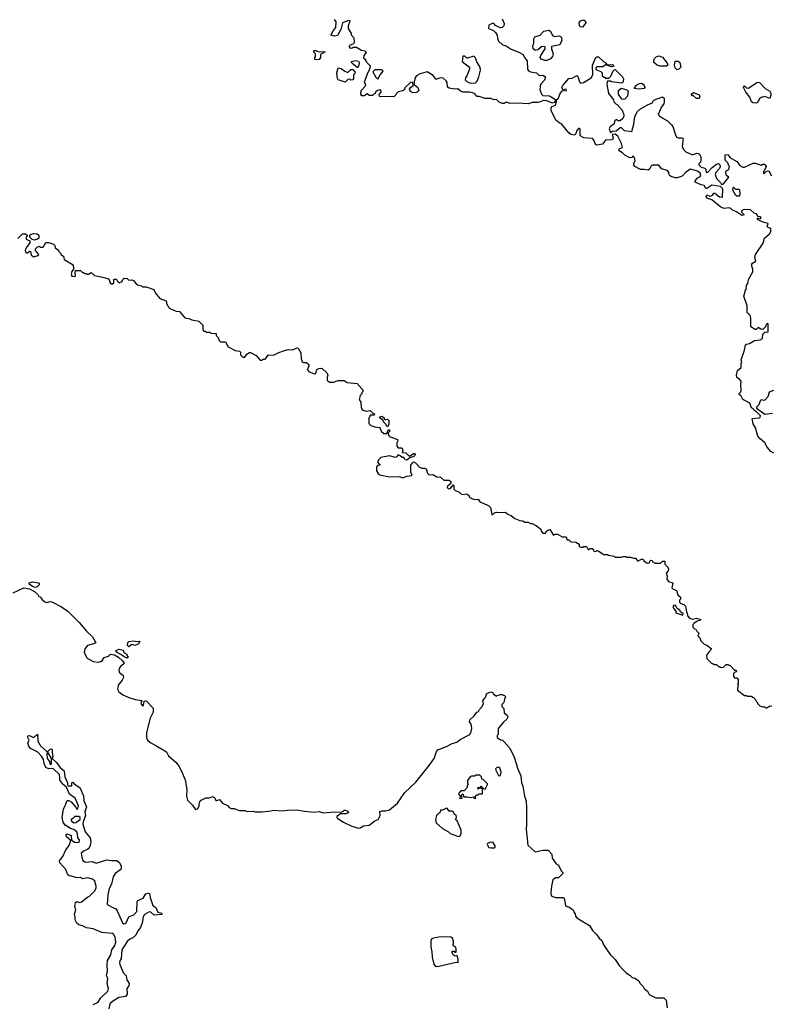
# Model space of a CAD drawing. Extents: x 2029662 to 2246637, y 225654 to 401419.
# Tile 230 of 256: x 2130383 to 2138172, y 339140 to 349337. Entities that reach past the tile are written whole.
import ezdxf

# ---------------------------------------------------------------- set-up
doc = ezdxf.new("R2010")
doc.units = 0

msp = doc.modelspace()

# ---------------------------------------------------------------- linework, layer by layer
at = {"layer": '0CON20XD'}
for points in [[(2137856, 345556), (2137858, 345595), (2137843, 345613), (2137815, 345630), (2137810, 345655), (2137820, 345705), (2137860, 345735), (2137860, 345775), (2137868, 345795), (2137860, 345815), (2137893, 345915), (2137905, 345970), (2137913, 345977), (2137945, 345983), (2137996, 346014), (2138055, 346023), (2138080, 346035), (2138085, 346080), (2138105, 346100), (2138140, 346105), (2138140, 346185), (2138135, 346190), (2138120, 346185), (2138110, 346155), (2138085, 346130), (2138063, 346133), (2138035, 346150), (2138015, 346130), (2138005, 346128), (2137960, 346155), (2137960, 346245), (2137952, 346275), (2137923, 346303), (2137920, 346375), (2137888, 346475), (2137903, 346537), (2137910, 346545), (2137914, 346586), (2137928, 346605), (2137937, 346645), (2137979, 346725), (2137981, 346755), (2137970, 346785), (2137971, 346805), (2137978, 346815), (2138010, 346835), (2138002, 346875), (2138008, 346905), (2138088, 347022), (2138102, 347075), (2138152, 347118), (2138167, 347145), (2138166, 347176), (2138140, 347185), (2138130, 347195), (2138140, 347225), (2138095, 347237), (2138032, 347265), (2138025, 347280), (2138035, 347282), (2138057, 347273), (2138066, 347284), (2138060, 347295), (2138035, 347300), (2138017, 347325), (2137994, 347334), (2137957, 347367), (2137895, 347371), (2137874, 347366), (2137864, 347355), (2137863, 347345), (2137890, 347315), (2137865, 347310), (2137805, 347350), (2137770, 347365), (2137752, 347382), (2137735, 347388), (2137685, 347382), (2137650, 347395), (2137555, 347473), (2137505, 347490), (2137497, 347505), (2137505, 347522), (2137535, 347510), (2137548, 347512), (2137561, 347519), (2137575, 347540), (2137585, 347542), (2137634, 347504), (2137665, 347500), (2137669, 347585), (2137645, 347610), (2137555, 347623), (2137505, 347590), (2137495, 347590), (2137475, 347620), (2137445, 347626), (2137390, 347650), (2137382, 347655), (2137382, 347665), (2137403, 347695), (2137436, 347714), (2137442, 347725), (2137436, 347746), (2137408, 347768), (2137335, 347789), (2137285, 347757), (2137248, 347715), (2137195, 347699), (2137175, 347699), (2137133, 347713), (2137118, 347725), (2137110, 347755), (2137096, 347776), (2137033, 347793), (2137005, 347830), (2136942, 347832), (2136927, 347823), (2136911, 347789), (2136895, 347777), (2136856, 347786), (2136815, 347786), (2136756, 347815), (2136747, 347835), (2136748, 347852), (2136762, 347875), (2136755, 347910), (2136745, 347920), (2136735, 347920), (2136725, 347910), (2136705, 347908), (2136654, 347934), (2136629, 347959), (2136595, 347980), (2136595, 348000), (2136630, 348015), (2136618, 348055), (2136581, 348131), (2136555, 348153), (2136522, 348148), (2136533, 348115), (2136525, 348093), (2136455, 348090), (2136421, 348049), (2136365, 348037), (2136350, 348045), (2136337, 348087), (2136320, 348105), (2136230, 348115), (2136190, 348135), (2136190, 348205), (2136185, 348210), (2136175, 348210), (2136155, 348190), (2136150, 348165), (2136135, 348140), (2136095, 348148), (2136072, 348165), (2135999, 348259), (2135975, 348268), (2135940, 348295), (2135890, 348395), (2135889, 348425), (2135902, 348438), (2135935, 348452), (2135947, 348485), (2135945, 348500), (2135935, 348500), (2135920, 348480), (2135905, 348472), (2135845, 348496), (2135815, 348499), (2135755, 348480), (2135695, 348480), (2135654, 348464), (2135535, 348473), (2135465, 348470), (2135435, 348480), (2135415, 348480), (2135402, 348468), (2135385, 348468), (2135355, 348480), (2135327, 348507), (2135291, 348511), (2135265, 348522), (2135205, 348520), (2135145, 348542), (2135125, 348542), (2135099, 348569), (2135079, 348579), (2135045, 348587), (2134977, 348587), (2134950, 348595), (2134925, 348620), (2134885, 348618), (2134835, 348628), (2134818, 348638), (2134812, 348685), (2134802, 348705), (2134772, 348732), (2134744, 348736), (2134705, 348720), (2134695, 348722), (2134668, 348758), (2134605, 348798), (2134533, 348777), (2134494, 348756), (2134483, 348737), (2134470, 348695), (2134470, 348665), (2134508, 348635), (2134520, 348605), (2134497, 348583), (2134455, 348580), (2134448, 348588), (2134432, 348592), (2134423, 348617), (2134434, 348636), (2134460, 348655), (2134458, 348688), (2134435, 348690), (2134375, 348630), (2134370, 348615), (2134355, 348600), (2134305, 348590), (2134285, 348570), (2134275, 348550), (2134255, 348538), (2134185, 348542), (2134135, 348537), (2134112, 348542), (2134108, 348562), (2134130, 348585), (2134125, 348610), (2134090, 348605), (2134070, 348585), (2134068, 348572), (2134055, 348570), (2134038, 348552), (2134005, 348552), (2133985, 348568), (2133955, 348550), (2133928, 348548), (2133918, 348565), (2133922, 348605), (2133970, 348655), (2133958, 348695), (2133995, 348792), (2134012, 348825), (2134018, 348855), (2133982, 348895), (2133969, 348919), (2133950, 348935), (2133953, 348967), (2133978, 348998), (2133962, 349012), (2133925, 349017), (2133875, 349048), (2133835, 349050), (2133828, 349042), (2133815, 349040), (2133800, 349055), (2133800, 349065), (2133810, 349075), (2133845, 349090), (2133852, 349105), (2133850, 349145), (2133820, 349175), (2133820, 349195), (2133791, 349245), (2133792, 349278), (2133808, 349325), (2133791, 349329), (2133730, 349305), (2133712, 349235), (2133675, 349172), (2133645, 349167), (2133610, 349175), (2133610, 349185), (2133628, 349215), (2133658, 349255), (2133662, 349315), (2133645, 349338)], [(2135384, 349345), (2135405, 349298), (2135401, 349275), (2135384, 349256), (2135365, 349253), (2135348, 349258), (2135315, 349278), (2135300, 349295), (2135285, 349300), (2135245, 349280), (2135240, 349245), (2135294, 349224), (2135313, 349205), (2135326, 349185), (2135337, 349135), (2135346, 349116), (2135385, 349078), (2135426, 349066), (2135475, 349032), (2135555, 349002), (2135602, 348975), (2135613, 348945), (2135642, 348912), (2135646, 348826), (2135657, 348807), (2135675, 348798), (2135740, 348785), (2135765, 348760), (2135805, 348763), (2135833, 348745), (2135820, 348710), (2135780, 348665), (2135773, 348615), (2135790, 348565), (2135803, 348553), (2135875, 348550), (2135935, 348510), (2135955, 348510), (2135968, 348525), (2135980, 348565), (2136005, 348600), (2136050, 348605), (2136045, 348618), (2136012, 348612), (2136000, 348635), (2136010, 348655), (2136072, 348728), (2136107, 348733), (2136155, 348760), (2136167, 348747), (2136183, 348693), (2136195, 348680), (2136225, 348687), (2136306, 348734), (2136321, 348765), (2136318, 348865)], [(2136215, 349259), (2136193, 349263), (2136183, 349273), (2136182, 349305), (2136195, 349324), (2136225, 349334), (2136244, 349324), (2136250, 349305), (2136215, 349259)], [(2135825, 348913), (2135788, 348928), (2135778, 348945), (2135782, 348965), (2135830, 349035), (2135830, 349055), (2135795, 349058), (2135754, 349026), (2135725, 349018), (2135703, 349035), (2135699, 349065), (2135711, 349095), (2135712, 349138), (2135722, 349158), (2135775, 349177), (2135815, 349217), (2135865, 349227), (2135885, 349218), (2135905, 349172), (2135925, 349163), (2135975, 349168), (2135995, 349158), (2136002, 349125), (2135980, 349075), (2135895, 349060), (2135893, 349035), (2135910, 348985), (2135903, 348955), (2135885, 348930), (2135845, 348914), (2135825, 348913)], [(2133455, 348920), (2133440, 348925), (2133440, 348945), (2133450, 348955), (2133450, 348985), (2133432, 349002), (2133432, 349018), (2133452, 349018), (2133477, 349007), (2133550, 349005), (2133502, 348978), (2133500, 348945), (2133485, 348924), (2133455, 348920)], [(2135065, 348678), (2135105, 348682), (2135125, 348700), (2135140, 348745), (2135157, 348815), (2135154, 348845), (2135121, 348901), (2135105, 348942), (2135088, 348958), (2135025, 348938), (2135015, 348940), (2134995, 348960), (2134975, 348960), (2134968, 348905), (2135044, 348844), (2135043, 348825), (2135017, 348755), (2135003, 348735), (2135000, 348715), (2135015, 348698), (2135045, 348683), (2135065, 348678)], [(2136318, 348865), (2136352, 348945), (2136365, 348952), (2136382, 348952), (2136435, 348900), (2136450, 348895), (2136470, 348870), (2136525, 348872), (2136538, 348865), (2136538, 348852), (2136515, 348850), (2136473, 348863), (2136470, 348870), (2136455, 348870), (2136425, 348850), (2136365, 348848), (2136355, 348840), (2136355, 348820), (2136405, 348800), (2136420, 348785), (2136420, 348755), (2136435, 348740), (2136445, 348740), (2136455, 348730), (2136488, 348732), (2136508, 348752), (2136532, 348808), (2136542, 348818), (2136555, 348820), (2136630, 348745), (2136639, 348725), (2136638, 348692), (2136622, 348678), (2136515, 348692), (2136505, 348700), (2136475, 348700), (2136470, 348695), (2136468, 348665), (2136484, 348574), (2136537, 348507), (2136540, 348485), (2136560, 348465), (2136575, 348460), (2136625, 348400), (2136643, 348353), (2136642, 348335), (2136632, 348315), (2136605, 348290), (2136585, 348290), (2136575, 348300), (2136565, 348300), (2136552, 348288), (2136540, 348255), (2136501, 348229), (2136493, 348205), (2136505, 348170), (2136525, 348183), (2136565, 348187), (2136605, 348220), (2136615, 348220), (2136648, 348188), (2136725, 348180), (2136747, 348255), (2136758, 348335), (2136784, 348386), (2136805, 348408), (2136895, 348460), (2136940, 348475), (2136945, 348490), (2136963, 348507), (2137028, 348532), (2137045, 348538), (2137060, 348525), (2137062, 348485), (2137058, 348465), (2137034, 348436), (2137000, 348355), (2137018, 348335), (2137095, 348290), (2137139, 348249), (2137152, 348232), (2137178, 348145), (2137191, 348121), (2137205, 348112), (2137245, 348112), (2137260, 348105), (2137247, 348025), (2137262, 347992), (2137285, 347968), (2137355, 347938), (2137397, 347953), (2137415, 347952), (2137428, 347945), (2137442, 347918), (2137442, 347885), (2137437, 347863), (2137420, 347845), (2137420, 347835), (2137445, 347810), (2137485, 347800), (2137500, 347755), (2137515, 347758), (2137558, 347805), (2137605, 347842), (2137625, 347848), (2137640, 347835), (2137642, 347815), (2137634, 347796), (2137598, 347755), (2137590, 347735), (2137603, 347693), (2137645, 347650), (2137655, 347630), (2137675, 347638), (2137730, 347705), (2137708, 347725), (2137700, 347755), (2137705, 347770), (2137730, 347785), (2137740, 347815), (2137730, 347825), (2137720, 347855), (2137693, 347883), (2137693, 347933), (2137698, 347942), (2137725, 347938), (2137741, 347911), (2137815, 347868), (2137847, 347827), (2137878, 347808), (2137895, 347808), (2137985, 347850), (2138005, 347850), (2138065, 347830), (2138085, 347842), (2138102, 347842), (2138118, 347815), (2138098, 347772), (2138090, 347765), (2138090, 347745), (2138095, 347740), (2138105, 347750), (2138122, 347768), (2138145, 347770), (2138175, 347720)], [(2137085, 348854), (2137015, 348856), (2136988, 348865), (2136956, 348895), (2136954, 348915), (2136960, 348935), (2136978, 348952), (2137005, 348961), (2137045, 348948), (2137093, 348885), (2137098, 348865), (2137085, 348854)], [(2133755, 348690), (2133685, 348713), (2133675, 348728), (2133671, 348785), (2133683, 348837), (2133715, 348830), (2133753, 348803), (2133785, 348790), (2133815, 348820), (2133825, 348822), (2133835, 348820), (2133858, 348795), (2133855, 348780), (2133843, 348767), (2133842, 348725), (2133836, 348714), (2133815, 348710), (2133805, 348720), (2133783, 348717), (2133755, 348690)], [(2133885, 348840), (2133840, 348875), (2133820, 348895), (2133820, 348905), (2133866, 348914), (2133895, 348908), (2133900, 348895), (2133898, 348862), (2133885, 348840)], [(2137195, 348817), (2137175, 348838), (2137168, 348865), (2137175, 348907), (2137205, 348906), (2137224, 348894), (2137233, 348845), (2137215, 348823), (2137195, 348817)], [(2134095, 348720), (2134118, 348765), (2134150, 348805), (2134137, 348817), (2134064, 348816), (2134043, 348797), (2134075, 348742), (2134095, 348720)], [(2136635, 348510), (2136622, 348515), (2136590, 348565), (2136588, 348605), (2136615, 348628), (2136675, 348610), (2136687, 348597), (2136682, 348545), (2136655, 348514), (2136635, 348510)], [(2136795, 348617), (2136750, 348625), (2136775, 348658), (2136805, 348677), (2136825, 348680), (2136845, 348670), (2136856, 348655), (2136862, 348635), (2136855, 348623), (2136795, 348617)], [(2138015, 348473), (2137985, 348477), (2137967, 348487), (2137950, 348535), (2137908, 348585), (2137882, 348635), (2137895, 348652), (2137915, 348632), (2137935, 348627), (2138022, 348688), (2138035, 348690), (2138048, 348685), (2138108, 348625), (2138158, 348595), (2138166, 348576), (2138166, 348556), (2138155, 348520), (2138105, 348543), (2138065, 348531), (2138051, 348519), (2138030, 348480), (2138015, 348473)], [(2137395, 348520), (2137365, 348550), (2137355, 348550), (2137343, 348567), (2137365, 348582), (2137425, 348558), (2137432, 348545), (2137425, 348522), (2137395, 348520)], [(2137845, 347512), (2137850, 347535), (2137845, 347570), (2137835, 347578), (2137805, 347578), (2137785, 347600), (2137775, 347600), (2137768, 347585), (2137770, 347575), (2137798, 347525), (2137815, 347513), (2137845, 347512)], [(2130365, 347070), (2130412, 347118), (2130445, 347120), (2130460, 347105), (2130460, 347095), (2130450, 347085), (2130450, 347065), (2130488, 347048), (2130490, 347025), (2130450, 346975), (2130440, 346945), (2130443, 346933), (2130453, 346923), (2130465, 346922), (2130485, 346940), (2130495, 346938), (2130503, 346903), (2130525, 346882), (2130565, 346890), (2130580, 346905), (2130548, 346945), (2130548, 346965), (2130565, 346980), (2130585, 346990), (2130595, 346980), (2130625, 346980), (2130655, 347030), (2130685, 347030), (2130732, 347012), (2130747, 346997), (2130750, 346975), (2130785, 346950), (2130790, 346935), (2130810, 346915), (2130810, 346905), (2130838, 346888), (2130844, 346854), (2130938, 346798), (2130940, 346755), (2130922, 346728), (2130916, 346705), (2130925, 346682), (2130953, 346677), (2130962, 346685), (2130958, 346715), (2130962, 346738), (2131015, 346740), (2131035, 346720), (2131045, 346720), (2131055, 346710), (2131075, 346710), (2131085, 346700), (2131095, 346700), (2131125, 346718), (2131158, 346688), (2131242, 346672), (2131302, 346652), (2131312, 346642), (2131322, 346612), (2131335, 346600), (2131345, 346600), (2131358, 346612), (2131360, 346645), (2131365, 346650), (2131385, 346650), (2131392, 346632), (2131415, 346612), (2131446, 346624), (2131453, 346647), (2131465, 346660), (2131497, 346657), (2131515, 346640), (2131545, 346642), (2131565, 346632), (2131590, 346600), (2131605, 346590), (2131645, 346580), (2131655, 346570), (2131695, 346572), (2131773, 346543), (2131792, 346505), (2131835, 346450), (2131900, 346425), (2131908, 346388), (2131920, 346375), (2131925, 346360), (2131940, 346345), (2132005, 346317), (2132040, 346315), (2132095, 346248), (2132145, 346240), (2132167, 346227), (2132240, 346215), (2132280, 346175), (2132280, 346125), (2132292, 346112), (2132305, 346110), (2132315, 346100), (2132355, 346100), (2132365, 346090), (2132418, 346088), (2132420, 346065), (2132440, 346045), (2132450, 346015), (2132465, 346000), (2132515, 346000), (2132545, 345950), (2132615, 345912), (2132660, 345905), (2132670, 345895), (2132670, 345865), (2132695, 345842), (2132715, 345842), (2132738, 345872), (2132765, 345892), (2132775, 345892), (2132835, 345858), (2132875, 345810), (2132895, 345810), (2132905, 345820), (2132928, 345822), (2132963, 345867), (2133015, 345862), (2133068, 345892), (2133128, 345912), (2133165, 345920), (2133215, 345918), (2133255, 345938), (2133270, 345935), (2133296, 345886), (2133300, 345825), (2133310, 345795), (2133325, 345787), (2133355, 345787), (2133380, 345765), (2133378, 345745), (2133362, 345715), (2133380, 345695), (2133425, 345672), (2133445, 345670), (2133457, 345683), (2133464, 345716), (2133484, 345726), (2133515, 345728), (2133570, 345675), (2133578, 345655), (2133570, 345635), (2133570, 345605), (2133595, 345582), (2133635, 345582), (2133685, 345600), (2133745, 345600), (2133775, 345580), (2133885, 345570), (2133890, 345555), (2133940, 345505), (2133940, 345485), (2133930, 345475), (2133928, 345462), (2133910, 345445), (2133902, 345405), (2133920, 345375), (2133922, 345325), (2133930, 345305), (2133943, 345293), (2133975, 345282), (2134015, 345290), (2134042, 345262), (2134060, 345255), (2134055, 345240), (2134015, 345240), (2134010, 345235), (2134010, 345225), (2134000, 345215), (2134000, 345155), (2134023, 345133), (2134065, 345120), (2134110, 345115), (2134120, 345105), (2134130, 345075), (2134155, 345050), (2134188, 345052), (2134202, 345088), (2134215, 345090), (2134220, 345075), (2134202, 345058), (2134200, 345045), (2134215, 345020), (2134298, 344988), (2134300, 344975), (2134290, 344955), (2134291, 344921), (2134305, 344904), (2134335, 344904), (2134348, 344898), (2134354, 344875), (2134348, 344855), (2134385, 344852), (2134415, 344820), (2134429, 344821), (2134465, 344843), (2134475, 344843), (2134480, 344835), (2134479, 344825), (2134468, 344812), (2134425, 344800), (2134394, 344774), (2134379, 344779), (2134365, 344803), (2134345, 344802), (2134325, 344821), (2134305, 344830), (2134289, 344811), (2134275, 344804), (2134215, 344819), (2134127, 344803), (2134105, 344782), (2134092, 344758), (2134100, 344740), (2134116, 344735), (2134116, 344725), (2134090, 344720), (2134081, 344705), (2134081, 344665), (2134102, 344632), (2134115, 344624), (2134215, 344604), (2134314, 344606), (2134355, 344592), (2134395, 344610), (2134442, 344618), (2134450, 344625), (2134438, 344648), (2134437, 344723), (2134452, 344748), (2134463, 344757), (2134485, 344747), (2134525, 344704), (2134552, 344692), (2134579, 344691)], [(2130535, 347052), (2130512, 347062), (2130490, 347085), (2130490, 347105), (2130503, 347117), (2130525, 347122), (2130565, 347120), (2130580, 347105), (2130580, 347075), (2130567, 347063), (2130535, 347052)], [(2138197, 344847), (2138167, 344865), (2138130, 344910), (2138106, 344955), (2138055, 344996), (2138032, 345025), (2138009, 345109), (2137985, 345152), (2137973, 345207), (2138046, 345214), (2138058, 345222), (2138060, 345235), (2138020, 345275), (2138000, 345285), (2137990, 345295), (2137990, 345305), (2137965, 345318), (2137950, 345365), (2137877, 345405), (2137859, 345439), (2137840, 345455), (2137840, 345465), (2137856, 345484), (2137861, 345499), (2137856, 345556)], [(2138193, 345497), (2138151, 345479), (2138135, 345430), (2138109, 345401), (2138095, 345392), (2138065, 345400), (2138055, 345390), (2138042, 345348), (2138020, 345325), (2138020, 345315), (2138103, 345253), (2138185, 345262)], [(2134195, 345120), (2134180, 345135), (2134180, 345145), (2134150, 345175), (2134148, 345188), (2134110, 345215), (2134120, 345225), (2134135, 345230), (2134160, 345215), (2134160, 345205), (2134172, 345192), (2134195, 345200), (2134210, 345185), (2134208, 345145), (2134195, 345120)], [(2134579, 344691), (2134597, 344687), (2134610, 344640), (2134625, 344623), (2134665, 344628), (2134705, 344602), (2134745, 344600), (2134778, 344568), (2134835, 344570), (2134850, 344555), (2134850, 344535), (2134816, 344505), (2134814, 344494), (2134825, 344479), (2134849, 344481), (2134875, 344520), (2134882, 344512), (2134883, 344475), (2134895, 344460), (2134935, 344448), (2134951, 344431), (2134971, 344421), (2135017, 344427), (2135040, 344405), (2135040, 344395), (2135050, 344385), (2135095, 344368), (2135135, 344370), (2135155, 344340), (2135180, 344335), (2135245, 344302), (2135262, 344285), (2135275, 344212), (2135285, 344212), (2135305, 344230), (2135325, 344238), (2135345, 344232), (2135417, 344237), (2135440, 344215), (2135475, 344202), (2135513, 344173), (2135565, 344152), (2135597, 344147), (2135615, 344132), (2135652, 344132), (2135675, 344118), (2135695, 344118), (2135740, 344095), (2135785, 344060), (2135790, 344035), (2135805, 344020), (2135835, 344020), (2135840, 344035), (2135855, 344050), (2135877, 344057), (2135915, 344000), (2135935, 344010), (2135955, 344008), (2136003, 343983), (2136042, 343982), (2136050, 343975), (2136052, 343952), (2136075, 343950), (2136095, 343930), (2136147, 343927), (2136180, 343905), (2136182, 343882), (2136203, 343873), (2136218, 343872), (2136225, 343880), (2136255, 343880), (2136268, 343868), (2136275, 343850), (2136285, 343850), (2136295, 343860), (2136315, 343860), (2136330, 343845), (2136335, 343830), (2136357, 343833), (2136365, 343840), (2136377, 343837), (2136435, 343800), (2136475, 343800), (2136483, 343793), (2136545, 343780), (2136555, 343772), (2136615, 343770), (2136635, 343778), (2136665, 343778), (2136675, 343770), (2136712, 343772), (2136745, 343760), (2136765, 343760), (2136780, 343745), (2136785, 343730), (2136800, 343735), (2136825, 343750), (2136845, 343750), (2136852, 343732), (2136885, 343710), (2136908, 343712), (2136912, 343728), (2136925, 343740), (2136938, 343738), (2136942, 343722), (2136955, 343720), (2136965, 343710), (2137025, 343710), (2137045, 343730), (2137068, 343728), (2137068, 343698), (2137099, 343669), (2137106, 343645), (2137102, 343628), (2137082, 343605), (2137092, 343575), (2137088, 343545), (2137105, 343518), (2137150, 343505), (2137140, 343455), (2137152, 343442), (2137190, 343425), (2137202, 343382), (2137230, 343355), (2137230, 343335), (2137220, 343325), (2137222, 343305), (2137235, 343292), (2137265, 343282), (2137282, 343265), (2137293, 343203), (2137300, 343195), (2137302, 343162), (2137325, 343140), (2137355, 343128), (2137395, 343139), (2137440, 343125), (2137430, 343115), (2137402, 343108), (2137370, 343085), (2137360, 343075), (2137360, 343045), (2137375, 343030), (2137390, 343025), (2137400, 343005), (2137420, 342985), (2137410, 342955), (2137430, 342935), (2137440, 342905), (2137475, 342870), (2137505, 342860), (2137550, 342825), (2137550, 342815), (2137531, 342799), (2137500, 342755), (2137502, 342722), (2137555, 342670), (2137565, 342670), (2137575, 342660), (2137605, 342660), (2137625, 342640), (2137635, 342640), (2137645, 342630), (2137677, 342633), (2137705, 342660), (2137725, 342660), (2137732, 342652), (2137745, 342650), (2137792, 342602), (2137805, 342600), (2137810, 342595), (2137808, 342582), (2137792, 342578), (2137780, 342565), (2137780, 342535), (2137792, 342522), (2137815, 342520), (2137830, 342505), (2137830, 342465), (2137820, 342455), (2137830, 342445), (2137820, 342415), (2137822, 342392), (2137895, 342340), (2137915, 342340), (2137925, 342330), (2137965, 342330), (2137975, 342320), (2137988, 342318), (2138008, 342298), (2138013, 342283), (2138030, 342265), (2138030, 342255), (2138053, 342233), (2138085, 342220), (2138105, 342220), (2138115, 342210), (2138125, 342210), (2138155, 342230), (2138178, 342228)], [(2130315, 343401), (2130425, 343454), (2130485, 343442), (2130535, 343415), (2130572, 343385), (2130580, 343365), (2130595, 343360), (2130615, 343332), (2130645, 343310), (2130665, 343303), (2130695, 343312), (2130715, 343309), (2130818, 343258), (2130882, 343212), (2130999, 343095), (2131074, 343005), (2131137, 342947), (2131172, 342885), (2131148, 342872), (2131085, 342856), (2131057, 342823), (2131051, 342785), (2131082, 342725), (2131145, 342690), (2131195, 342682), (2131235, 342695), (2131259, 342731), (2131305, 342746), (2131325, 342766), (2131365, 342759), (2131407, 342737), (2131449, 342699), (2131464, 342675), (2131462, 342665), (2131426, 342634), (2131412, 342605), (2131415, 342580), (2131457, 342547), (2131458, 342525), (2131444, 342496), (2131402, 342445), (2131398, 342405), (2131411, 342375), (2131451, 342345), (2131525, 342314), (2131584, 342296), (2131650, 342285), (2131638, 342255), (2131655, 342232), (2131667, 342235), (2131672, 342278), (2131695, 342282), (2131768, 342208), (2131766, 342166), (2131737, 342105), (2131697, 341955), (2131696, 341905), (2131709, 341875), (2131735, 341850), (2131795, 341821), (2131903, 341755), (2131926, 341715), (2132003, 341643), (2132031, 341605), (2132060, 341555), (2132097, 341465), (2132114, 341364), (2132113, 341295), (2132123, 341255), (2132173, 341203), (2132205, 341158), (2132228, 341165), (2132242, 341195), (2132248, 341235), (2132264, 341256), (2132311, 341279), (2132345, 341277), (2132385, 341294), (2132402, 341282), (2132415, 341252), (2132425, 341250), (2132455, 341262), (2132484, 341224), (2132535, 341198), (2132555, 341178), (2132575, 341168), (2132605, 341168), (2132657, 341147), (2132715, 341147), (2132745, 341137), (2132805, 341140), (2132825, 341134), (2132895, 341134), (2132985, 341144), (2133015, 341152), (2133105, 341144), (2133155, 341152), (2133255, 341153), (2133335, 341139), (2133435, 341131), (2133485, 341138), (2133527, 341123), (2133645, 341133), (2133715, 341130), (2133735, 341140), (2133745, 341152), (2133755, 341152), (2133785, 341140), (2133790, 341125), (2133763, 341113), (2133708, 341112), (2133670, 341085), (2133670, 341075), (2133680, 341065), (2133737, 341025), (2133825, 340984), (2133895, 340966), (2133912, 340968), (2133945, 340988), (2134005, 340994), (2134065, 341042), (2134099, 341055), (2134120, 341095), (2134115, 341136), (2134135, 341143), (2134175, 341143), (2134214, 341156), (2134298, 341225), (2134375, 341335), (2134489, 341441), (2134627, 341613), (2134679, 341685), (2134701, 341759), (2134716, 341774), (2134745, 341787), (2134805, 341810), (2134865, 341843), (2134914, 341856), (2134946, 341884), (2135048, 341935), (2135062, 341965), (2135068, 341995), (2135062, 342042), (2135043, 342065), (2135047, 342085), (2135093, 342127), (2135120, 342165), (2135136, 342174), (2135148, 342195), (2135176, 342224), (2135188, 342255), (2135184, 342286), (2135207, 342313), (2135225, 342358), (2135265, 342377), (2135285, 342370), (2135290, 342355), (2135325, 342330), (2135332, 342338), (2135365, 342350), (2135385, 342350), (2135392, 342342), (2135408, 342338), (2135420, 342325), (2135410, 342315), (2135400, 342265), (2135380, 342245), (2135380, 342225), (2135400, 342205), (2135405, 342160), (2135436, 342136), (2135442, 342115), (2135432, 342095), (2135395, 342062), (2135340, 341995), (2135340, 341935), (2135330, 341925), (2135330, 341905), (2135365, 341880), (2135387, 341877), (2135405, 341860), (2135458, 341795), (2135505, 341710), (2135533, 341625), (2135540, 341585), (2135576, 341505), (2135584, 341435), (2135598, 341398), (2135613, 341295), (2135632, 341245), (2135634, 341175), (2135636, 341005), (2135630, 340955), (2135649, 340789), (2135725, 340720), (2135806, 340736), (2135860, 340735), (2135896, 340696), (2135900, 340655), (2135944, 340594), (2135965, 340580), (2135993, 340523), (2136010, 340505), (2136010, 340495), (2135965, 340450), (2135935, 340450), (2135909, 340431), (2135893, 340365), (2135888, 340295), (2135892, 340265), (2135935, 340248), (2136015, 340248), (2136025, 340240), (2136040, 340165), (2136055, 340152), (2136075, 340150), (2136113, 340123), (2136122, 340112), (2136124, 340095), (2136138, 340078), (2136142, 340052), (2136155, 340036), (2136287, 339955), (2136318, 339905), (2136365, 339860), (2136387, 339825), (2136415, 339800), (2136433, 339755), (2136503, 339655), (2136553, 339605), (2136595, 339542), (2136640, 339495), (2136668, 339465), (2136705, 339442), (2136729, 339419), (2136766, 339406), (2136798, 339385), (2136809, 339359), (2136843, 339325), (2136854, 339304), (2136890, 339275), (2136905, 339242), (2136975, 339208), (2137057, 339207), (2137082, 339185), (2137093, 339103)], [(2130543, 343457), (2130515, 343466), (2130481, 343491), (2130480, 343505), (2130515, 343517), (2130578, 343505), (2130586, 343496), (2130586, 343485), (2130565, 343462), (2130543, 343457)], [(2137255, 343170), (2137260, 343185), (2137230, 343205), (2137223, 343223), (2137195, 343240), (2137179, 343269), (2137160, 343275), (2137152, 343255), (2137160, 343235), (2137182, 343212), (2137182, 343195), (2137255, 343170)], [(2131505, 342730), (2131485, 342730), (2131455, 342744), (2131439, 342759), (2131393, 342785), (2131380, 342805), (2131415, 342817), (2131457, 342807), (2131464, 342784), (2131492, 342765), (2131493, 342753), (2131508, 342735), (2131505, 342730)], [(2131515, 342844), (2131499, 342855), (2131504, 342886), (2131515, 342898), (2131565, 342906), (2131595, 342899), (2131622, 342902), (2131627, 342897), (2131616, 342874), (2131602, 342865), (2131575, 342857), (2131545, 342866), (2131515, 342844)], [(2131145, 339139), (2131195, 339164), (2131222, 339205), (2131295, 339275), (2131305, 339305), (2131290, 339355), (2131296, 339406), (2131283, 339435), (2131292, 339488), (2131288, 339545), (2131293, 339595), (2131326, 339654), (2131337, 339703), (2131370, 339750), (2131380, 339785), (2131372, 339835), (2131356, 339866), (2131344, 339874), (2131234, 339884), (2131145, 339923), (2131075, 339933), (2131035, 339954), (2130995, 339963), (2130975, 339982), (2130957, 340015), (2130958, 340045), (2130950, 340075), (2130965, 340120), (2130955, 340155), (2130961, 340195), (2130975, 340204), (2131005, 340196), (2131025, 340201), (2131085, 340251), (2131105, 340261), (2131161, 340315), (2131174, 340345), (2131174, 340365), (2131161, 340415), (2131137, 340437), (2131085, 340450), (2131035, 340440), (2131015, 340454), (2130975, 340450), (2130919, 340469), (2130895, 340472), (2130881, 340481), (2130860, 340535), (2130799, 340605), (2130795, 340625), (2130829, 340671), (2130861, 340739), (2130896, 340784), (2130910, 340825), (2130909, 340839), (2130868, 340875), (2130865, 340900), (2130875, 340906), (2130917, 340887), (2130921, 340841), (2130955, 340820), (2130984, 340816), (2130999, 340821), (2131003, 340843), (2130986, 340866), (2130984, 340905), (2130975, 340928), (2130945, 340952), (2130915, 340958), (2130855, 340996), (2130835, 341025), (2130825, 341075), (2130837, 341165), (2130855, 341195), (2130875, 341250), (2130892, 341252), (2130917, 341237), (2130962, 341185), (2130975, 341162), (2130985, 341168), (2130994, 341195), (2130959, 341275), (2130899, 341315), (2130869, 341389), (2130835, 341417), (2130813, 341445), (2130800, 341465), (2130800, 341485), (2130795, 341519), (2130735, 341579), (2130715, 341584), (2130685, 341579), (2130655, 341594), (2130637, 341635), (2130630, 341675), (2130610, 341710), (2130571, 341751), (2130495, 341790), (2130478, 341815), (2130468, 341845), (2130482, 341875), (2130468, 341905), (2130469, 341921), (2130485, 341924), (2130518, 341908), (2130533, 341907), (2130568, 341938), (2130571, 341865), (2130598, 341818), (2130665, 341760), (2130675, 341760), (2130704, 341786), (2130721, 341781), (2130720, 341745), (2130728, 341705), (2130720, 341685), (2130765, 341644), (2130802, 341592), (2130845, 341557), (2130850, 341495), (2130880, 341435), (2130878, 341415), (2130883, 341403), (2130925, 341402), (2130922, 341435), (2130935, 341440), (2130950, 341420), (2131005, 341386), (2131045, 341298), (2131047, 341247), (2131075, 341185), (2131058, 341135), (2131064, 341095), (2131041, 341029), (2131038, 341005), (2131063, 340925), (2131113, 340865), (2131120, 340825), (2131115, 340785), (2131100, 340755), (2131085, 340742), (2131050, 340730), (2131021, 340705), (2131026, 340665), (2131039, 340629), (2131065, 340611), (2131135, 340620), (2131175, 340602), (2131285, 340636), (2131335, 340628), (2131385, 340628), (2131415, 340612), (2131435, 340575), (2131436, 340555), (2131430, 340535), (2131374, 340496), (2131351, 340459), (2131334, 340385), (2131312, 340338), (2131295, 340275), (2131291, 340175), (2131355, 340141), (2131379, 340129), (2131395, 340110), (2131448, 339985), (2131462, 339975), (2131475, 339978), (2131487, 339985), (2131515, 340045), (2131565, 340067), (2131598, 340102), (2131600, 340200), (2131606, 340214), (2131662, 340238), (2131692, 340285), (2131715, 340290), (2131727, 340287), (2131733, 340275), (2131734, 340245), (2131763, 340164), (2131795, 340144), (2131816, 340096), (2131856, 340085), (2131855, 340072), (2131776, 340064), (2131743, 340093), (2131725, 340097), (2131678, 340072), (2131660, 340040), (2131655, 339995), (2131636, 339935), (2131609, 339901), (2131588, 339855), (2131555, 339828), (2131524, 339816), (2131498, 339792), (2131441, 339705), (2131434, 339615), (2131424, 339596), (2131416, 339575), (2131421, 339551), (2131455, 339469), (2131486, 339435), (2131494, 339395), (2131519, 339355), (2131515, 339333), (2131494, 339305), (2131496, 339245), (2131479, 339221), (2131409, 339211), (2131345, 339171), (2131318, 339145), (2131308, 339095)], [(2130705, 341620), (2130714, 341636), (2130712, 341685), (2130675, 341750), (2130664, 341736), (2130668, 341685), (2130691, 341655), (2130695, 341632), (2130705, 341620)], [(2135355, 341506), (2135365, 341510), (2135371, 341545), (2135360, 341585), (2135345, 341597), (2135326, 341594), (2135315, 341578), (2135317, 341565), (2135345, 341511), (2135355, 341506)], [(2135105, 341270), (2135110, 341275), (2135100, 341285), (2135122, 341308), (2135135, 341310), (2135145, 341320), (2135175, 341320), (2135180, 341325), (2135178, 341368), (2135165, 341380), (2135145, 341380), (2135135, 341370), (2135130, 341385), (2135155, 341390), (2135165, 341400), (2135192, 341372), (2135205, 341370), (2135230, 341415), (2135230, 341425), (2135218, 341438), (2135185, 341470), (2135172, 341472), (2135170, 341495), (2135152, 341512), (2135115, 341512), (2135097, 341503), (2135065, 341502), (2135050, 341495), (2135023, 341457), (2135022, 341435), (2135030, 341415), (2135020, 341405), (2135020, 341385), (2134988, 341352), (2134955, 341350), (2134932, 341325), (2134933, 341313), (2134950, 341295), (2134940, 341275), (2134945, 341270), (2134970, 341275), (2134960, 341305), (2134975, 341320), (2134985, 341290), (2135025, 341290), (2135055, 341282), (2135085, 341290), (2135090, 341275), (2135105, 341270)], [(2130945, 341020), (2130965, 341022), (2131009, 341055), (2131009, 341075), (2130996, 341086), (2130955, 341084), (2130935, 341063), (2130918, 341055), (2130918, 341045), (2130945, 341020)], [(2134935, 340878), (2134945, 340882), (2134958, 340905), (2134959, 340945), (2134915, 341040), (2134900, 341055), (2134908, 341075), (2134905, 341100), (2134890, 341105), (2134875, 341138), (2134865, 341142), (2134835, 341140), (2134818, 341165), (2134805, 341170), (2134765, 341150), (2134745, 341150), (2134738, 341122), (2134715, 341110), (2134702, 341095), (2134692, 341055), (2134699, 341019), (2134765, 340960), (2134825, 340928), (2134845, 340908), (2134921, 340881), (2134935, 340878)], [(2135265, 340760), (2135305, 340762), (2135312, 340768), (2135312, 340782), (2135285, 340818), (2135255, 340817), (2135232, 340805), (2135228, 340795), (2135246, 340766), (2135265, 340760)], [(2134693, 339533), (2134725, 339535), (2134905, 339577), (2134926, 339574), (2134926, 339605), (2134915, 339650), (2134908, 339642), (2134895, 339640), (2134874, 339654), (2134863, 339673), (2134860, 339685), (2134865, 339690), (2134885, 339690), (2134892, 339682), (2134905, 339680), (2134906, 339714), (2134895, 339740), (2134882, 339742), (2134870, 339755), (2134880, 339765), (2134880, 339795), (2134867, 339827), (2134850, 339835), (2134745, 339838), (2134673, 339827), (2134653, 339817), (2134645, 339805), (2134643, 339735), (2134655, 339685), (2134658, 339628), (2134676, 339556), (2134693, 339533)]]:
    msp.add_lwpolyline(points, dxfattribs=at)

doc.saveas('drawing.dxf')
